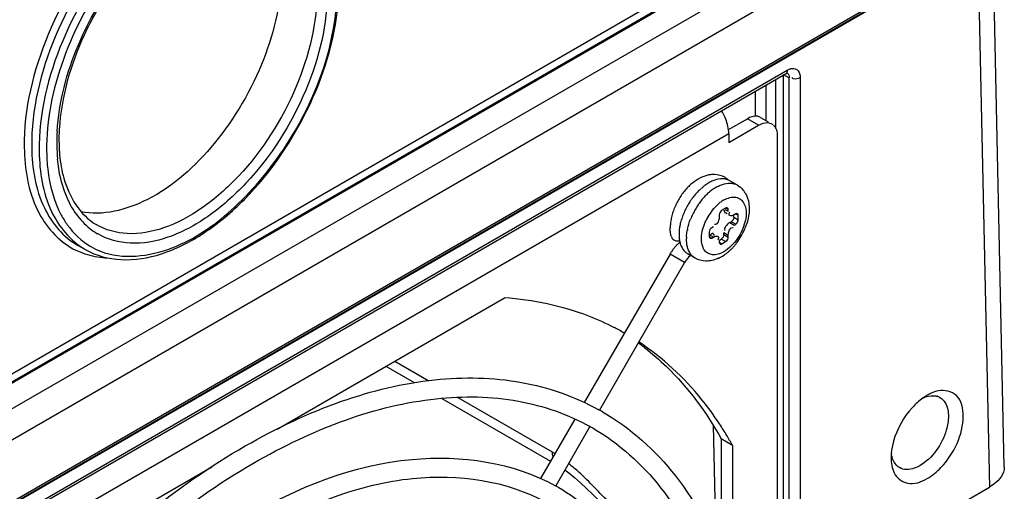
# Model space of a CAD drawing. Header units: inches. Extents: x 0 to 117, y 0 to 83.
# Tile 54 of 69: x 106.761 to 108.599, y 20.076 to 20.956. Entities that reach past the tile are written whole.
import ezdxf

# ---------------------------------------------------------------- set-up
doc = ezdxf.new("R2010")
doc.units = ezdxf.units.IN
doc.header["$LTSCALE"] = 6.431102
doc.header["$MEASUREMENT"] = 0
doc.layers.get('0').update_dxf_attribs({"linetype": 'CONTINUOUS'})

msp = doc.modelspace()

# ---------------------------------------------------------------- linework, layer by layer
at = {"color": 7, "linetype": 'CONTINUOUS'}
for p, q in [((105.3563, 19.493), (108.5545, 21.3395)), ((105.363, 19.479), (108.5651, 21.3277)), ((108.5615, 21.3276), (105.3632, 19.4811)), ((108.586, 21.292), (105.3838, 19.4432)), ((105.378, 19.3822), (108.5935, 21.2387)), ((105.378, 19.2668), (108.5899, 21.1211)), ((108.5871, 21.115), (105.3752, 19.2606)), ((108.5988, 20.1217), (108.5776, 21.1096)), ((108.5495, 21.092), (105.3676, 19.2549)), ((108.5495, 21.092), (108.5711, 20.0838)), ((106.1605, 19.688), (108.1937, 20.8618)), ((108.203, 20.8651), (108.2058, 20.8651)), ((108.2058, 20.8651), (108.2085, 20.8646)), ((106.1574, 19.6812), (108.1906, 20.8551)), ((108.1724, 20.7527), (108.1724, 20.8445)), ((108.1862, 20.8536), (108.1974, 20.8474)), ((108.1862, 20.8536), (108.1862, 18.5366)), ((108.1967, 20.8525), (108.1972, 20.8502)), ((108.1972, 20.8502), (108.1974, 20.8476)), ((108.1974, 18.5305), (108.1974, 20.8474)), ((108.218, 20.8478), (108.218, 18.5307)), ((108.1536, 20.8337), (108.1536, 20.7681)), ((108.1342, 20.776), (108.1342, 20.8225)), ((108.0839, 20.7509), (108.1193, 20.7713)), ((108.1235, 20.7734), (108.1193, 20.7713)), ((108.1402, 20.7592), (108.1193, 20.7713)), ((108.1275, 20.7749), (108.1235, 20.7734)), ((108.1439, 20.7737), (108.1583, 20.7654)), ((108.0845, 20.7271), (108.1402, 20.7592)), ((108.0845, 20.7432), (106.2332, 19.6743)), ((108.0845, 20.7432), (108.0845, 20.7271)), ((108.175, 20.7391), (108.175, 18.7782)), ((108.1006, 20.6473), (108.0867, 20.6554)), ((108.0668, 20.592), (108.0668, 20.5888)), ((108.0786, 20.6044), (108.0717, 20.6004)), ((108.0773, 20.602), (108.0835, 20.5984)), ((108.0784, 20.596), (108.0812, 20.5944)), ((108.0835, 20.6016), (108.0786, 20.6044)), ((108.0835, 20.5984), (108.0835, 20.6016)), ((108.094, 20.5876), (108.094, 20.5912)), ((108.094, 20.5876), (108.1023, 20.5827)), ((108.0974, 20.5936), (108.0946, 20.592)), ((108.1023, 20.5908), (108.0974, 20.5936)), ((108.1023, 20.5827), (108.1023, 20.5908)), ((108.0557, 20.5695), (108.0529, 20.5679)), ((108.0656, 20.5815), (108.0647, 20.5789)), ((108.0863, 20.5775), (108.0843, 20.5762)), ((108.0863, 20.5775), (108.0891, 20.5791)), ((108.0863, 20.5775), (108.0946, 20.5727)), ((108.0974, 20.5743), (108.0891, 20.5791)), ((108.0946, 20.5727), (108.0974, 20.5743)), ((108.1018, 20.5804), (108.1023, 20.5827)), ((108.048, 20.5594), (108.048, 20.5514)), ((108.048, 20.5514), (108.0529, 20.5486)), ((108.0557, 20.5502), (108.0494, 20.5538)), ((108.0529, 20.5486), (108.0557, 20.5502)), ((108.0552, 20.5558), (108.058, 20.5542)), ((108.0835, 20.5534), (108.0752, 20.5582)), ((108.0752, 20.555), (108.0752, 20.5582)), ((108.0752, 20.555), (108.0835, 20.5502)), ((108.0774, 20.5632), (108.078, 20.5625)), ((108.0835, 20.5502), (108.0835, 20.5534)), ((106.87, 20.5345), (106.884, 20.5267)), ((108.0646, 20.5462), (108.0639, 20.5447)), ((108.0668, 20.5438), (108.0668, 20.5406)), ((108.0668, 20.5406), (108.0717, 20.5377)), ((108.0671, 20.5448), (108.0703, 20.5466)), ((108.0786, 20.5418), (108.0703, 20.5466)), ((108.0717, 20.5377), (108.0786, 20.5418)), ((107.9748, 20.5187), (107.8147, 20.2414)), ((108.002, 20.503), (107.9748, 20.5187)), ((108.0219, 20.5109), (108.008, 20.519)), ((108.0131, 20.5161), (108.0092, 20.5126)), ((108.002, 20.503), (107.8431, 20.2276)), ((107.2412, 20.192), (107.6656, 20.437)), ((107.4613, 20.319), (107.5249, 20.2823)), ((107.4446, 20.3094), (107.4975, 20.2788)), ((107.5487, 20.2493), (107.7516, 20.1322)), ((107.5785, 20.2513), (107.7546, 20.1494)), ((108.4549, 20.2552), (108.454, 20.2547)), ((107.7969, 20.2107), (107.7331, 20.1001)), ((107.8254, 20.1969), (107.7614, 20.0861)), ((108.0551, 20.1993), (108.0608, 19.9743)), ((108.0914, 20.1617), (108.0706, 20.1738)), ((108.0706, 20.1738), (108.0706, 19.9496)), ((108.0914, 20.1617), (108.0914, 19.8867)), ((108.3876, 20.1396), (108.3875, 20.1386)), ((106.6521, 19.8519), (107.1192, 20.1215)), ((107.7785, 20.1158), (107.7859, 20.1104)), ((107.7859, 20.1104), (107.7966, 20.1018)), ((107.7657, 20.0836), (107.7672, 20.0828)), ((108.2501, 19.8985), (108.5711, 20.0838))]:
    msp.add_line(p, q, dxfattribs=at)
for points in [[(108.1906, 20.8551), (108.1915, 20.8555), (108.1924, 20.8559), (108.1932, 20.8562), (108.1937, 20.8563), (108.1939, 20.8564)], [(107.7966, 20.1018), (107.8077, 20.092), (107.819, 20.0812), (107.8305, 20.0699), (107.8542, 20.0458)]]:
    msp.add_lwpolyline(points, dxfattribs=at)
for centre, radius, start, end in [((107.9852, 20.734), 0.1005, 21.3358, 31.2178), ((108.1564, 20.7473), 0.0166, 47.2598, 59.9465), ((107.1956, 20.726), 0.3655, 176.6631, 179.8849), ((107.18, 20.7316), 0.3459, 176.7149, 180.8105), ((107.1713, 20.7262), 0.3412, 179.9106, 180.856), ((107.1474, 20.7256), 0.3172, 180.815, 185.348), ((107.1515, 20.7315), 0.3173, 180.8565, 181.8519), ((107.1341, 20.7308), 0.2999, 181.829, 185.2022), ((108.0575, 20.6302), 0.0373, 60.4366, 66.1467), ((108.0582, 20.6314), 0.0359, 55.6738, 60.4308), ((108.0891, 20.5652), 0.1126, 134.8717, 139.7792), ((108.0816, 20.5729), 0.1018, 129.6524, 134.8874), ((108.0993, 20.5661), 0.1001, 127.7352, 131.7653), ((108.0946, 20.5721), 0.0924, 126.3591, 127.7012), ((108.1032, 20.5715), 0.0833, 122.5667, 125.2261), ((108.0992, 20.5777), 0.0759, 120.0201, 122.565), ((108.0736, 20.6327), 0.0262, 59.967, 66.6919), ((108.0874, 20.6244), 0.0265, 60.0112, 71.3297), ((108.0989, 20.5575), 0.1251, 144.4686, 149.0258), ((108.0947, 20.5605), 0.1199, 139.7648, 144.4683), ((108.122, 20.5445), 0.1315, 141.2726, 145.7311), ((108.1144, 20.5506), 0.1217, 136.6469, 141.2902), ((108.1064, 20.5581), 0.1107, 131.768, 136.6424), ((108.1281, 20.5428), 0.1214, 136.478, 141.1388), ((108.1199, 20.5505), 0.1102, 131.514, 136.4747), ((108.1151, 20.5559), 0.1029, 130.1265, 131.4779), ((108.1096, 20.5625), 0.0943, 125.2702, 130.1801), ((108.0783, 20.6107), 0.0431, 31.4156, 40.824), ((108.0975, 20.5579), 0.1236, 153.4965, 158.1119), ((108.1008, 20.5563), 0.1273, 149.0099, 153.513), ((108.1251, 20.5423), 0.1353, 145.7144, 154.3011), ((108.1389, 20.5343), 0.1351, 145.5155, 154.169), ((108.1357, 20.5366), 0.1312, 141.1206, 145.5317), ((108.114, 20.5556), 0.0748, 126.429, 132.0881), ((108.1077, 20.5642), 0.0641, 122.0566, 126.4024), ((108.104, 20.57), 0.0572, 120.0122, 122.0128), ((106.9816, 20.6761), 0.1418, 215.3993, 223.1349), ((108.0805, 20.5638), 0.1056, 162.9816, 168.2402), ((108.0902, 20.5609), 0.1157, 158.1033, 162.9947), ((108.113, 20.5472), 0.1222, 158.6794, 163.2775), ((108.1222, 20.5436), 0.1321, 154.2836, 158.698), ((108.1364, 20.5355), 0.1323, 154.1518, 158.5311), ((108.1336, 20.5374), 0.1016, 145.7248, 154.3364), ((108.1314, 20.5389), 0.0989, 141.2789, 145.7333), ((106.9736, 20.6687), 0.1309, 223.1579, 231.3644), ((108.0573, 20.5674), 0.0821, 173.9166, 180.1121), ((108.0689, 20.5662), 0.0937, 168.2277, 173.9198), ((108.1017, 20.5505), 0.1105, 163.2777, 168.2257), ((108.0384, 20.5897), 0.0285, 343.2734, 348.292), ((108.1015, 20.5532), 0.0287, 126.8862, 131.7811), ((108.0077, 20.6107), 0.1159, 336.6061, 341.4857), ((106.9696, 20.6638), 0.1246, 231.3996, 238.7384), ((106.9685, 20.6621), 0.1226, 238.7618, 239.8693), ((108.083, 20.5469), 0.0775, 177.1447, 179.4984), ((108.1081, 20.5442), 0.1027, 168.1193, 169.9114), ((108.0037, 20.6124), 0.1202, 322.4914, 336.6218), ((106.9604, 20.6477), 0.133, 239.8948, 248.3749), ((108.042, 20.481), 0.077, 135.931, 140.8027), ((108.0497, 20.5539), 0.058, 186.672, 190.3654), ((108.0436, 20.5528), 0.0518, 190.355, 194.6959), ((108.0137, 20.6041), 0.1073, 315.9655, 317.5014), ((108.0106, 20.6069), 0.1114, 317.5149, 320.9059), ((108.0075, 20.6094), 0.1154, 320.894, 322.4582), ((106.9497, 20.6447), 0.1351, 240.0031, 240.8755), ((106.9309, 20.6687), 0.1572, 257.3547, 264.597), ((108.0466, 20.4772), 0.083, 145.3983, 149.9933), ((108.0458, 20.4778), 0.0819, 140.7871, 145.4124), ((108.0384, 20.537), 0.0311, 213.9682, 220.008), ((108.0368, 20.5357), 0.029, 220.0206, 225.5393), ((108.0353, 20.5756), 0.0714, 294.5455, 300.0621), ((108.031, 20.5831), 0.08, 300.0786, 305.8671), ((108.0251, 20.5914), 0.0902, 305.8207, 309.3703), ((108.0219, 20.5953), 0.0952, 309.3483, 310.5432), ((108.02, 20.5976), 0.0982, 310.5456, 312.2385), ((108.0174, 20.6004), 0.102, 312.2421, 314.6009), ((108.0152, 20.6026), 0.1052, 314.5954, 315.9652), ((106.932, 20.6793), 0.1679, 264.5518, 266.9993), ((108.0471, 20.477), 0.052, 145.338, 149.9857), ((107.6473, 19.9458), 0.4896, 60.3402, 62.8131), ((107.6224, 19.9522), 0.4965, 52.1327, 53.8283), ((108.4961, 20.184), 0.0823, 114.4267, 120.0665), ((108.5044, 20.1699), 0.0987, 120.7112, 125.6912), ((108.4661, 20.2287), 0.0256, 60.918, 72.9301), ((107.6229, 19.8327), 0.452, 60.0557, 61.17), ((107.5502, 19.8616), 0.6189, 30.9838, 33.3499), ((107.6233, 19.8335), 0.4157, 59.9898, 60.8612), ((107.5314, 19.8503), 0.6408, 29.0831, 30.986), ((107.454, 19.6844), 0.5538, 56.4993, 57.1165), ((108.4853, 20.1384), 0.0977, 174.8764, 179.3052), ((107.5812, 19.8649), 0.3328, 49.6392, 52.158), ((107.5695, 19.7402), 0.3956, 60.2598, 61.0434)]:
    msp.add_arc(centre, radius, start, end, dxfattribs=at)
for points, knots in [([(107.2491, 21.2359), (107.2283, 21.247), (107.1771, 21.2589), (107.0955, 21.2415), (107.0127, 21.1951), (106.9051, 21.0976), (106.8051, 20.9385), (106.7683, 20.7893), (106.7694, 20.7176)], [0, 0, 0, 0, 0.08831, 0.188884, 0.306778, 0.440552, 0.730528, 1, 1, 1, 1]), ([(107.2533, 21.2223), (107.2332, 21.2335), (107.1833, 21.2459), (107.1035, 21.2296), (107.0223, 21.1849), (106.9167, 21.0898), (106.8185, 20.9342), (106.7822, 20.788), (106.7833, 20.7177)], [0, 0, 0, 0, 0.088208, 0.18848, 0.306129, 0.439822, 0.730085, 1, 1, 1, 1]), ([(107.2672, 21.2146), (107.2471, 21.2258), (107.1973, 21.2381), (107.1174, 21.2219), (107.0363, 21.1771), (106.9306, 21.0821), (106.8324, 20.9264), (106.7961, 20.7803), (106.7972, 20.7099)], [0, 0, 0, 0, 0.088208, 0.18848, 0.306129, 0.439822, 0.730085, 1, 1, 1, 1]), ([(107.1932, 21.2195), (107.1462, 21.218), (107.0431, 21.1734), (106.9232, 21.0507), (106.8359, 20.8902), (106.8102, 20.7682), (106.8111, 20.7101)], [0, 0, 0, 0, 0.20665, 0.465725, 0.744861, 1, 1, 1, 1]), ([(106.8307, 20.7472), (106.8339, 20.8027), (106.8642, 20.9158), (106.9524, 21.0609), (107.0671, 21.1665), (107.1636, 21.1981), (107.2051, 21.1942)], [0, 0, 0, 0, 0.265047, 0.546829, 0.801045, 1, 1, 1, 1]), ([(107.2378, 21.1731), (107.2038, 21.1911), (107.1313, 21.1864), (107.0505, 21.1417), (106.9847, 21.0854), (106.9263, 21.0125), (106.865, 20.9039), (106.8381, 20.8119), (106.8347, 20.7514)], [0, 0, 0, 0, 0.176977, 0.29334, 0.426794, 0.571829, 0.721107, 1, 1, 1, 1]), ([(107.2489, 21.0481), (107.2497, 20.992), (107.223, 20.8746), (107.1347, 20.7248), (107.0174, 20.6165), (106.9158, 20.589), (106.875, 20.5977)], [0, 0, 0, 0, 0.262788, 0.548296, 0.804415, 1, 1, 1, 1]), ([(107.3156, 21.0122), (107.3165, 20.9506), (107.2846, 20.8225), (107.1982, 20.6864), (107.1054, 20.6037), (107.0343, 20.5651), (106.9644, 20.5518), (106.9211, 20.5635), (106.9037, 20.5736)], [0, 0, 0, 0, 0.27048, 0.561111, 0.694696, 0.812022, 0.911907, 1, 1, 1, 1]), ([(107.3349, 21.0125), (107.3359, 20.9484), (107.3027, 20.8154), (107.213, 20.6739), (107.1167, 20.5878), (107.0428, 20.5476), (106.9701, 20.5336), (106.925, 20.5456), (106.9069, 20.5561)], [0, 0, 0, 0, 0.270368, 0.560932, 0.694539, 0.811927, 0.911886, 1, 1, 1, 1]), ([(106.884, 20.5267), (106.9039, 20.5156), (106.9526, 20.5028), (107.0305, 20.5163), (107.1092, 20.5568), (107.2123, 20.6441), (107.3114, 20.7909), (107.3522, 20.9297), (107.3562, 20.9986)], [0, 0, 0, 0, 0.090998, 0.191904, 0.307996, 0.439044, 0.725637, 1, 1, 1, 1]), ([(106.9114, 20.524), (106.953, 20.5075), (107.0506, 20.5204), (107.1647, 20.6006), (107.2901, 20.7487), (107.3476, 20.8962), (107.3533, 20.9954)], [0, 0, 0, 0, 0.188438, 0.371463, 0.582387, 1, 1, 1, 1]), ([(108.1937, 20.8618), (108.1937, 20.8603), (108.1933, 20.8577), (108.1921, 20.8549), (108.1911, 20.8543)], [0, 0, 0, 0, 0.553548, 1, 1, 1, 1]), ([(108.2085, 20.8646), (108.213, 20.8632), (108.2176, 20.8563), (108.218, 20.8498), (108.218, 20.8478)], [0, 0, 0, 0, 0.698385, 1, 1, 1, 1]), ([(108.1932, 20.8567), (108.194, 20.8563), (108.1954, 20.8551), (108.1963, 20.8534), (108.1967, 20.8525)], [0, 0, 0, 0, 0.479621, 1, 1, 1, 1]), ([(108.1439, 20.7737), (108.1431, 20.7742), (108.1414, 20.775), (108.1395, 20.7755), (108.1386, 20.7757)], [0, 0, 0, 0, 0.495296, 1, 1, 1, 1]), ([(108.1576, 20.7639), (108.1589, 20.7638), (108.1614, 20.7633), (108.1637, 20.7623), (108.1648, 20.7617)], [0, 0, 0, 0, 0.508114, 1, 1, 1, 1]), ([(106.7694, 20.7176), (106.77, 20.6777), (106.781, 20.6036), (106.8316, 20.5441), (106.8603, 20.5287)], [0, 0, 0, 0, 0.549797, 1, 1, 1, 1]), ([(106.7833, 20.7177), (106.7839, 20.6793), (106.7945, 20.6078), (106.8425, 20.5498), (106.87, 20.5345)], [0, 0, 0, 0, 0.54954, 1, 1, 1, 1]), ([(106.7972, 20.7099), (106.7978, 20.6719), (106.8082, 20.6012), (106.8551, 20.5434), (106.8822, 20.5278)], [0, 0, 0, 0, 0.549272, 1, 1, 1, 1]), ([(106.8111, 20.7101), (106.8113, 20.699), (106.8137, 20.6583), (106.8243, 20.6176), (106.8384, 20.5915)], [0, 0, 0, 0, 0.2731, 1, 1, 1, 1]), ([(106.8354, 20.7036), (106.8367, 20.6889), (106.8445, 20.64), (106.8734, 20.5914), (106.9037, 20.5736)], [0, 0, 0, 0, 0.295254, 1, 1, 1, 1]), ([(106.8467, 20.6299), (106.8405, 20.6454), (106.8349, 20.6676), (106.8321, 20.6901), (106.8315, 20.696)], [0, 0, 0, 0, 0.736268, 1, 1, 1, 1]), ([(108.0458, 20.6665), (108.0469, 20.6668), (108.0493, 20.6672), (108.0516, 20.6675), (108.0528, 20.6676)], [0, 0, 0, 0, 0.502804, 1, 1, 1, 1]), ([(108.0785, 20.6611), (108.0794, 20.6605), (108.0813, 20.659), (108.0831, 20.6574), (108.0839, 20.6566)], [0, 0, 0, 0, 0.499333, 1, 1, 1, 1]), ([(108.0549, 20.6552), (108.0536, 20.6547), (108.051, 20.6535), (108.0486, 20.6522), (108.0473, 20.6515)], [0, 0, 0, 0, 0.49167, 1, 1, 1, 1]), ([(108.0612, 20.6434), (108.0625, 20.6442), (108.065, 20.6455), (108.0676, 20.6467), (108.0689, 20.6472)], [0, 0, 0, 0, 0.508463, 1, 1, 1, 1]), ([(108.0689, 20.6472), (108.0702, 20.6478), (108.0726, 20.6487), (108.0751, 20.6494), (108.0764, 20.6497)], [0, 0, 0, 0, 0.509313, 1, 1, 1, 1]), ([(108.0899, 20.6508), (108.091, 20.6507), (108.093, 20.6503), (108.0949, 20.6498), (108.0959, 20.6495)], [0, 0, 0, 0, 0.505399, 1, 1, 1, 1]), ([(108.0811, 20.6223), (108.0878, 20.6251), (108.1046, 20.6273), (108.1193, 20.6044), (108.1157, 20.576), (108.107, 20.5569), (108.1007, 20.5476)], [0, 0, 0, 0, 0.208991, 0.406908, 0.677413, 1, 1, 1, 1]), ([(108.115, 20.6331), (108.1227, 20.6207), (108.1244, 20.5983), (108.1193, 20.5791), (108.1176, 20.5739)], [0, 0, 0, 0, 0.727165, 1, 1, 1, 1]), ([(108.0754, 20.6195), (108.0763, 20.62), (108.0782, 20.621), (108.0801, 20.6219), (108.0811, 20.6223)], [0, 0, 0, 0, 0.508943, 1, 1, 1, 1]), ([(108.0819, 20.6045), (108.0815, 20.6048), (108.0803, 20.6051), (108.0792, 20.6047), (108.0786, 20.6044)], [0, 0, 0, 0, 0.473706, 1, 1, 1, 1]), ([(108.0835, 20.6016), (108.0835, 20.6022), (108.0833, 20.6034), (108.0824, 20.6043), (108.0819, 20.6045)], [0, 0, 0, 0, 0.526298, 1, 1, 1, 1]), ([(106.8384, 20.5915), (106.8417, 20.5853), (106.8559, 20.5621), (106.8764, 20.5427), (106.8937, 20.5326)], [0, 0, 0, 0, 0.26297, 1, 1, 1, 1]), ([(108.0668, 20.5888), (108.0668, 20.588), (108.0667, 20.5864), (108.0664, 20.5848), (108.0663, 20.5839)], [0, 0, 0, 0, 0.464113, 1, 1, 1, 1]), ([(108.0753, 20.601), (108.0755, 20.5998), (108.076, 20.5977), (108.0771, 20.5958), (108.0779, 20.5952)], [0, 0, 0, 0, 0.554201, 1, 1, 1, 1]), ([(108.0863, 20.5904), (108.0856, 20.5908), (108.0843, 20.5936), (108.0857, 20.596), (108.0864, 20.5975)], [0, 0, 0, 0, 0.343148, 1, 1, 1, 1]), ([(108.0946, 20.592), (108.0933, 20.5912), (108.0906, 20.5901), (108.0875, 20.5898), (108.0863, 20.5904)], [0, 0, 0, 0, 0.548025, 1, 1, 1, 1]), ([(108.1007, 20.5937), (108.1003, 20.594), (108.0991, 20.5943), (108.098, 20.5939), (108.0974, 20.5936)], [0, 0, 0, 0, 0.473706, 1, 1, 1, 1]), ([(108.1023, 20.5908), (108.1023, 20.5914), (108.102, 20.5926), (108.1012, 20.5934), (108.1007, 20.5937)], [0, 0, 0, 0, 0.526298, 1, 1, 1, 1]), ([(108.0647, 20.5789), (108.064, 20.5774), (108.0627, 20.5746), (108.0592, 20.5737), (108.0579, 20.5741)], [0, 0, 0, 0, 0.548501, 1, 1, 1, 1]), ([(108.0974, 20.5743), (108.0985, 20.5749), (108.1002, 20.5769), (108.1014, 20.5792), (108.1018, 20.5804)], [0, 0, 0, 0, 0.468166, 1, 1, 1, 1]), ([(107.9774, 20.5508), (107.9777, 20.5497), (107.9788, 20.5475), (107.9807, 20.5459), (107.9817, 20.5453)], [0, 0, 0, 0, 0.489, 1, 1, 1, 1]), ([(107.9916, 20.5553), (107.9916, 20.5539), (107.9917, 20.5512), (107.9919, 20.5485), (107.9921, 20.5472)], [0, 0, 0, 0, 0.508585, 1, 1, 1, 1]), ([(108.048, 20.5514), (108.048, 20.5508), (108.0483, 20.5496), (108.0491, 20.5488), (108.0496, 20.5485)], [0, 0, 0, 0, 0.526298, 1, 1, 1, 1]), ([(108.0529, 20.5565), (108.0525, 20.5563), (108.0516, 20.5556), (108.0509, 20.5548), (108.0505, 20.5543)], [0, 0, 0, 0, 0.43608, 1, 1, 1, 1]), ([(108.0557, 20.5566), (108.0553, 20.5568), (108.0543, 20.5571), (108.0534, 20.5568), (108.0529, 20.5565)], [0, 0, 0, 0, 0.456416, 1, 1, 1, 1]), ([(108.0557, 20.5502), (108.057, 20.551), (108.0597, 20.5521), (108.0628, 20.5524), (108.064, 20.5518)], [0, 0, 0, 0, 0.548025, 1, 1, 1, 1]), ([(108.064, 20.5518), (108.0647, 20.5514), (108.0658, 20.5494), (108.065, 20.5474), (108.0646, 20.5462)], [0, 0, 0, 0, 0.371071, 1, 1, 1, 1]), ([(107.9935, 20.5397), (107.9938, 20.5385), (107.9945, 20.5363), (107.9953, 20.5341), (107.9958, 20.5331)], [0, 0, 0, 0, 0.509309, 1, 1, 1, 1]), ([(108.0496, 20.5485), (108.0501, 20.5482), (108.0512, 20.5479), (108.0524, 20.5483), (108.0529, 20.5486)], [0, 0, 0, 0, 0.473706, 1, 1, 1, 1]), ([(108.0668, 20.5406), (108.0668, 20.54), (108.0671, 20.5388), (108.0679, 20.5379), (108.0684, 20.5377)], [0, 0, 0, 0, 0.526298, 1, 1, 1, 1]), ([(108.0684, 20.5377), (108.0688, 20.5374), (108.07, 20.5371), (108.0712, 20.5374), (108.0717, 20.5377)], [0, 0, 0, 0, 0.473706, 1, 1, 1, 1]), ([(108.003, 20.5227), (108.0037, 20.522), (108.0053, 20.5206), (108.0071, 20.5195), (108.0079, 20.519)], [0, 0, 0, 0, 0.502355, 1, 1, 1, 1]), ([(108.0092, 20.5126), (108.0084, 20.5117), (108.0066, 20.5097), (108.0051, 20.5076), (108.0043, 20.5065)], [0, 0, 0, 0, 0.48954, 1, 1, 1, 1]), ([(108.0219, 20.5109), (108.0209, 20.5115), (108.019, 20.5127), (108.0173, 20.5142), (108.0165, 20.515)], [0, 0, 0, 0, 0.497244, 1, 1, 1, 1]), ([(108.0388, 20.5264), (108.0383, 20.5271), (108.0375, 20.5285), (108.0368, 20.5299), (108.0365, 20.5307)], [0, 0, 0, 0, 0.491767, 1, 1, 1, 1]), ([(107.871, 20.3813), (107.8555, 20.3892), (107.7904, 20.4184), (107.7192, 20.4333), (107.6656, 20.437)], [0, 0, 0, 0, 0.244945, 1, 1, 1, 1]), ([(108.0672, 20.2018), (108.057, 20.2173), (108.0148, 20.2755), (107.961, 20.3254), (107.9165, 20.3547)], [0, 0, 0, 0, 0.258301, 1, 1, 1, 1]), ([(107.9272, 20.3441), (107.9415, 20.333), (107.9978, 20.2841), (108.0431, 20.2231), (108.0706, 20.1738)], [0, 0, 0, 0, 0.242725, 1, 1, 1, 1]), ([(106.5315, 19.4801), (106.6155, 19.6234), (106.8054, 19.8798), (107.103, 20.1286), (107.3533, 20.2478), (107.5293, 20.2907), (107.6955, 20.288), (107.7966, 20.2532), (107.8409, 20.2287)], [0, 0, 0, 0, 0.303932, 0.578779, 0.699654, 0.808546, 0.907306, 1, 1, 1, 1]), ([(108.5222, 20.2163), (108.5222, 20.2298), (108.5168, 20.2588), (108.4871, 20.2657), (108.4758, 20.2634)], [0, 0, 0, 0, 0.537201, 1, 1, 1, 1]), ([(106.5583, 19.4559), (106.6407, 19.5973), (106.8267, 19.8502), (107.1181, 20.0958), (107.3621, 20.2131), (107.5313, 20.255), (107.6892, 20.2527), (107.7844, 20.2197), (107.8258, 20.1966)], [0, 0, 0, 0, 0.308014, 0.585652, 0.706724, 0.814557, 0.910831, 1, 1, 1, 1]), ([(108.4678, 20.2542), (108.4688, 20.2542), (108.4708, 20.2539), (108.4727, 20.2534), (108.4737, 20.2531)], [0, 0, 0, 0, 0.505861, 1, 1, 1, 1]), ([(108.4786, 20.251), (108.4866, 20.2465), (108.4937, 20.233), (108.4946, 20.2201), (108.4946, 20.2162)], [0, 0, 0, 0, 0.704552, 1, 1, 1, 1]), ([(107.8486, 20.2244), (107.901, 20.1942), (107.9979, 20.1076), (108.0562, 19.9928), (108.078, 19.9308)], [0, 0, 0, 0, 0.479387, 1, 1, 1, 1]), ([(108.4275, 20.2326), (108.4111, 20.2148), (108.3947, 20.1858), (108.3886, 20.1546), (108.3879, 20.1471)], [0, 0, 0, 0, 0.763906, 1, 1, 1, 1]), ([(108.4946, 20.2162), (108.4946, 20.2075), (108.4881, 20.1715), (108.4651, 20.1375), (108.4411, 20.1237)], [0, 0, 0, 0, 0.240696, 1, 1, 1, 1]), ([(108.4549, 20.0997), (108.4644, 20.1052), (108.4996, 20.1349), (108.5222, 20.1815), (108.5222, 20.2163)], [0, 0, 0, 0, 0.240727, 1, 1, 1, 1]), ([(107.8313, 20.1935), (107.8797, 20.1655), (107.9698, 20.0847), (108.0239, 19.9777), (108.0444, 19.9195)], [0, 0, 0, 0, 0.475521, 1, 1, 1, 1]), ([(108.403, 20.1202), (108.3967, 20.124), (108.3905, 20.1337), (108.3885, 20.1438), (108.3882, 20.1468)], [0, 0, 0, 0, 0.714131, 1, 1, 1, 1]), ([(106.6132, 19.433), (106.6869, 19.5583), (106.8535, 19.783), (107.1536, 20.0322), (107.4687, 20.1604), (107.6816, 20.1302), (107.761, 20.0863)], [0, 0, 0, 0, 0.304804, 0.580407, 0.809734, 1, 1, 1, 1]), ([(106.64, 19.4087), (106.7119, 19.532), (106.8742, 19.7523), (107.128, 19.9666), (107.3409, 20.0686), (107.526, 20.1158), (107.6701, 20.0962), (107.7441, 20.0551)], [0, 0, 0, 0, 0.30895, 0.587374, 0.70874, 0.816767, 1, 1, 1, 1]), ([(108.3934, 20.1103), (108.398, 20.1009), (108.4196, 20.0842), (108.444, 20.0934), (108.4549, 20.0997)], [0, 0, 0, 0, 0.454675, 1, 1, 1, 1]), ([(108.4411, 20.1237), (108.4378, 20.1218), (108.4262, 20.1161), (108.4109, 20.1154), (108.403, 20.1202)], [0, 0, 0, 0, 0.295446, 1, 1, 1, 1]), ([(108.5988, 20.1217), (108.5989, 20.1182), (108.596, 20.102), (108.5821, 20.0902), (108.5711, 20.0838)], [0, 0, 0, 0, 0.214208, 1, 1, 1, 1]), ([(107.7672, 20.0828), (107.8063, 20.0602), (107.8794, 19.9989), (107.9877, 19.8223), (108.0117, 19.6578), (108.0117, 19.5465)], [0, 0, 0, 0, 0.220993, 0.455972, 1, 1, 1, 1])]:
    msp.add_open_spline(points, degree=3, knots=knots, dxfattribs=at)
for points in [[(108.1937, 20.8618), (108.1965, 20.8635), (108.1997, 20.8647), (108.203, 20.8651)], [(108.218, 20.8478), (108.2135, 20.8451), (108.2036, 20.8429), (108.2023, 20.848)], [(108.0845, 20.7432), (108.0845, 20.7525), (108.0822, 20.7619), (108.0789, 20.7706)], [(108.1386, 20.7757), (108.135, 20.7764), (108.1311, 20.7759), (108.1275, 20.7749)], [(108.1402, 20.7592), (108.1454, 20.7622), (108.1516, 20.7644), (108.1576, 20.7639)], [(108.1677, 20.7595), (108.173, 20.7546), (108.175, 20.7463), (108.175, 20.7391)], [(108.0166, 20.6513), (108.0211, 20.655), (108.026, 20.6584), (108.0312, 20.6611)], [(108.0312, 20.6611), (108.0358, 20.6635), (108.0407, 20.6654), (108.0458, 20.6665)], [(108.0528, 20.6676), (108.0595, 20.6682), (108.0665, 20.6671), (108.0726, 20.6644)], [(108.0473, 20.6515), (108.0447, 20.65), (108.0422, 20.6483), (108.0398, 20.6465)], [(108.0689, 20.6589), (108.0641, 20.6584), (108.0593, 20.6571), (108.0549, 20.6552)], [(108.084, 20.6567), (108.0793, 20.6587), (108.0739, 20.6594), (108.0689, 20.6589)], [(108.0764, 20.6497), (108.0808, 20.6508), (108.0854, 20.6513), (108.0899, 20.6508)], [(108.1006, 20.6473), (108.1045, 20.6451), (108.108, 20.6422), (108.1109, 20.6388)], [(106.866, 20.5939), (106.8581, 20.605), (106.8517, 20.6172), (106.8467, 20.6299)], [(108.0542, 20.6007), (108.0572, 20.6044), (108.0604, 20.6079), (108.0639, 20.611)], [(108.0717, 20.6004), (108.0689, 20.5988), (108.0668, 20.5952), (108.0668, 20.592)], [(108.094, 20.5876), (108.094, 20.5843), (108.0919, 20.5808), (108.0891, 20.5791)], [(107.9936, 20.5731), (107.9924, 20.5672), (107.9917, 20.5612), (107.9916, 20.5553)], [(108.0076, 20.5653), (108.0089, 20.5716), (108.0108, 20.5779), (108.0132, 20.5839)], [(108.0366, 20.5674), (108.038, 20.5722), (108.0399, 20.5768), (108.0421, 20.5814)], [(108.0529, 20.5679), (108.0501, 20.5663), (108.048, 20.5627), (108.048, 20.5594)], [(108.0824, 20.5746), (108.0793, 20.5719), (108.075, 20.5666), (108.0774, 20.5632)], [(108.0835, 20.5534), (108.0835, 20.5591), (108.087, 20.5699), (108.0924, 20.5681)], [(107.9773, 20.5508), (107.9758, 20.5561), (107.9752, 20.5617), (107.9752, 20.5673)], [(108.0057, 20.5508), (108.0058, 20.5546), (108.0063, 20.5584), (108.007, 20.5621)], [(108.0365, 20.5307), (108.0334, 20.5377), (108.0329, 20.546), (108.0338, 20.5536)], [(108.0338, 20.5536), (108.0343, 20.5583), (108.0353, 20.5629), (108.0366, 20.5674)], [(108.0752, 20.555), (108.0752, 20.5518), (108.0731, 20.5482), (108.0703, 20.5466)], [(108.0786, 20.5418), (108.0815, 20.5434), (108.0835, 20.547), (108.0835, 20.5502)], [(107.9817, 20.5453), (107.985, 20.5434), (107.9891, 20.5431), (107.9928, 20.5436)], [(107.9933, 20.5406), (107.991, 20.5387), (107.9887, 20.5367), (107.9866, 20.5345)], [(107.9958, 20.5331), (107.9975, 20.5292), (107.9999, 20.5256), (108.003, 20.5227)], [(108.0073, 20.5321), (108.006, 20.5371), (108.0055, 20.5424), (108.0056, 20.5476)], [(108.0127, 20.5197), (108.0102, 20.5234), (108.0084, 20.5277), (108.0073, 20.5321)], [(108.1007, 20.5476), (108.0939, 20.5378), (108.0853, 20.5287), (108.075, 20.5227)], [(106.8603, 20.5287), (106.8717, 20.5226), (106.8839, 20.5181), (106.8965, 20.5153)], [(108.0539, 20.5173), (108.0481, 20.518), (108.0421, 20.5216), (108.0388, 20.5264)], [(108.075, 20.5227), (108.0687, 20.5191), (108.0611, 20.5166), (108.0539, 20.5173)], [(108.0416, 20.5056), (108.0348, 20.5057), (108.0278, 20.5075), (108.0219, 20.5109)], [(108.053, 20.5067), (108.0493, 20.5059), (108.0455, 20.5055), (108.0416, 20.5056)], [(108.065, 20.5107), (108.0612, 20.509), (108.0571, 20.5076), (108.053, 20.5067)], [(108.4758, 20.2634), (108.471, 20.2625), (108.4665, 20.2609), (108.4621, 20.2589)], [(108.4468, 20.25), (108.4398, 20.245), (108.4333, 20.239), (108.4275, 20.2326)], [(108.4469, 20.25), (108.4534, 20.253), (108.4607, 20.2549), (108.4678, 20.2542)], [(107.7546, 20.1496), (107.7547, 20.1462), (107.7551, 20.1428), (107.7558, 20.1396)], [(108.3875, 20.1386), (108.3875, 20.129), (108.3891, 20.1189), (108.3934, 20.1103)], [(107.8555, 20.061), (107.836, 20.0802), (107.8176, 20.1008), (107.7967, 20.1185)]]:
    msp.add_open_spline(points, degree=3, dxfattribs=at)

doc.saveas('drawing.dxf')
